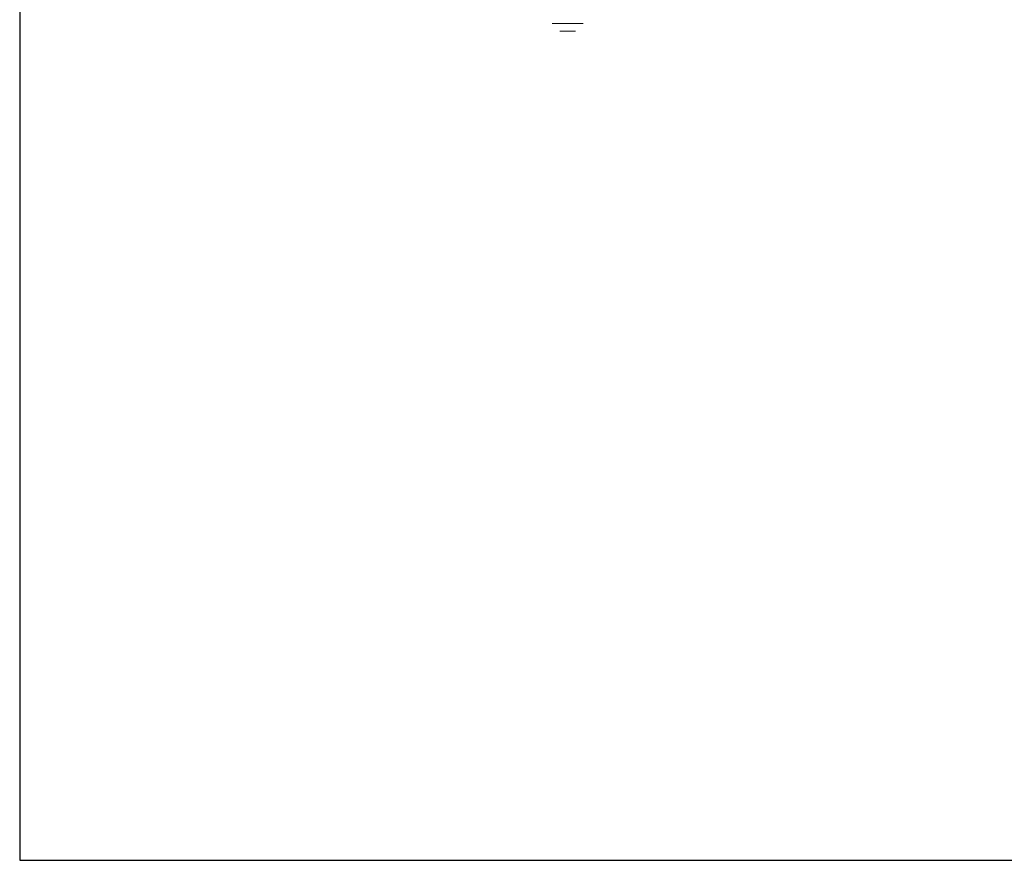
# Model space of a CAD drawing. Header units: millimetres. Extents: x -62780 to 1772512, y -757464 to -52755.
# Tile 2 of 65: x 1711604 to 1713676, y -614799 to -613030. Entities that reach past the tile are written whole.
import ezdxf

# ---------------------------------------------------------------- set-up
doc = ezdxf.new("R2010")
doc.units = ezdxf.units.MM
doc.layers.add('C00-00-00', color=7, linetype='Continuous')
doc.styles.get("Standard").update_dxf_attribs({"font": 'simplex.shx', "width": 0.8})
doc.dimstyles.new('ISO-25', dxfattribs={"dimtxt": 2.5, "dimasz": 2.5, "dimexe": 1.25, "dimexo": 0.625, "dimtad": 1, "dimtxsty": 'Standard', "dimcen": 2.5, "dimadec": 0, "dimazin": 0, "dimtfac": 1, "dimtmove": 0, "dimatfit": 3, "dimfxl": 1, "dimarcsym": 0})

# ---------------------------------------------------------------- blocks, each defined once
blk = doc.blocks.new('*D244')
at = {"color": 0, "lineweight": -2}
for p, q in [((-41542, -17314), (-41542, -54371)), ((458, -17314), (458, -54371)), ((-41539, -54369), (456, -54369))]:
    blk.add_line(p, q, dxfattribs=at)
at = {"color": 0}
for points in [[(-41539, -54369), (-41539, -54370), (-41542, -54369)], [(456, -54370), (456, -54369), (458, -54369)]]:
    blk.add_solid(points, dxfattribs=at)
at = {"layer": 'Defpoints', "color": 0}
for p in [(-41542, -17314), (458, -17314), (458, -54369)]:
    blk.add_point(p, dxfattribs=at)
at = {"color": 0, "insert": (-20542, -54368), "char_height": 2.5, "attachment_point": 5}
blk.add_mtext('42000', dxfattribs=at)
blk = doc.blocks.new('zw$6995')
at = {"layer": 'C00-00-00', "lineweight": 0}
for points in [[(-29675.863, -36761.281), (-30332.029, -36761.281)], [(-29840.963, -36922.148), (-30171.163, -36922.148)]]:
    blk.add_lwpolyline(points, dxfattribs=at)
at = {"color": 1}
dim = blk.add_linear_dim(base=(458.486, -54369.425), p1=(-41541.514, -17313.518), p2=(458.486, -17313.518), dimstyle='ISO-25', dxfattribs=at)
dim.commit()
dim.dimension.update_dxf_attribs({"geometry": '*D244', "text_midpoint": (-20541.514, -54369.425), "dimtype": 160})

msp = doc.modelspace()

# ---------------------------------------------------------------- block references
at = {"color": 7, "xscale": 0.1, "yscale": 0.1, "zscale": 0.1}
msp.add_blockref('zw$6995', (1715757.6861, -609362.2814), dxfattribs=at)

doc.saveas('drawing.dxf')
